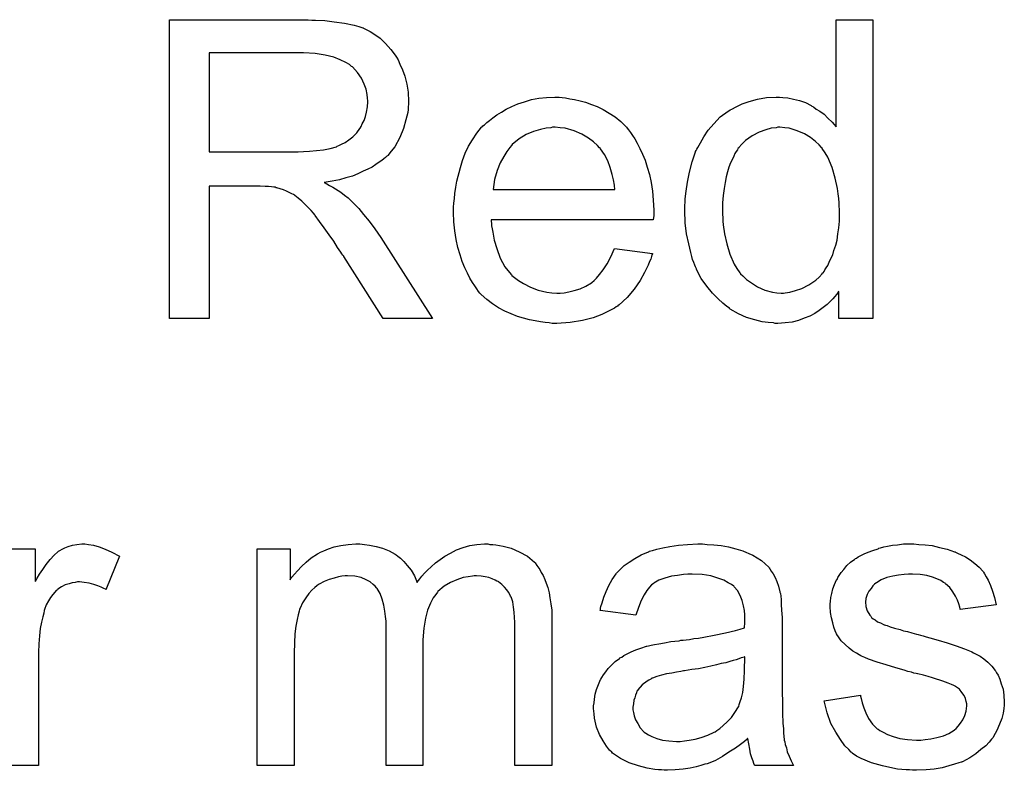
# Model space of a CAD drawing. Extents: x -2.2 to 8.3, y -2.9 to 5.2.
# Tile 147 of 205: x 3.707 to 3.97, y 1.724 to 1.925. Entities that reach past the tile are written whole.
import ezdxf

# ---------------------------------------------------------------- set-up
doc = ezdxf.new("R2010")
doc.units = 0
doc.layers.add('acc-ni-360-20-in-a_document', color=1, linetype='CONTINUOUS')

msp = doc.modelspace()

# ---------------------------------------------------------------- linework, layer by layer
at = {"layer": 'acc-ni-360-20-in-a_document', "color": 1}
for points in [[(3.784927, 1.924881), (3.785968, 1.924881), (3.788398, 1.924765), (3.790943, 1.924418), (3.79372, 1.924071), (3.796266, 1.923493), (3.797538, 1.923146), (3.79858, 1.922799), (3.798695, 1.922799), (3.798811, 1.922683), (3.799505, 1.922336), (3.800547, 1.921873), (3.801819, 1.921063), (3.803208, 1.920022), (3.804712, 1.918633), (3.8061, 1.917014), (3.807489, 1.915162), (3.807489, 1.915047), (3.807604, 1.914931), (3.808067, 1.914237), (3.80853, 1.91308), (3.809224, 1.911576), (3.809803, 1.90984), (3.810381, 1.907757), (3.810728, 1.905559), (3.810844, 1.90313), (3.810844, 1.903014), (3.810844, 1.902782), (3.810844, 1.90232), (3.810728, 1.901741), (3.810728, 1.900931), (3.810613, 1.900121), (3.81015, 1.898154), (3.809456, 1.89584), (3.80853, 1.893411), (3.807142, 1.890981), (3.806216, 1.889824), (3.80529, 1.888667), (3.805175, 1.888551), (3.805059, 1.888436), (3.804712, 1.888089), (3.804249, 1.887741), (3.803671, 1.887279), (3.802976, 1.886816), (3.802051, 1.886237), (3.801125, 1.885543), (3.799968, 1.884965), (3.798695, 1.884386), (3.797307, 1.883692), (3.795803, 1.883113), (3.794067, 1.882651), (3.792332, 1.882072), (3.790365, 1.881725), (3.788282, 1.881378), (3.788514, 1.881262), (3.788977, 1.881031), (3.789671, 1.880568), (3.790596, 1.880105), (3.792679, 1.878832), (3.79372, 1.878023), (3.794646, 1.877328), (3.794877, 1.877097), (3.795456, 1.876518), (3.796381, 1.875593), (3.797538, 1.874436), (3.798811, 1.872816), (3.800315, 1.871081), (3.801819, 1.868998), (3.803439, 1.866684), (3.817207, 1.844932), (3.804018, 1.844932), (3.793489, 1.861593), (3.793489, 1.861709), (3.793258, 1.86194), (3.793026, 1.862287), (3.792679, 1.86275), (3.791869, 1.864023), (3.790828, 1.865643), (3.789555, 1.867378), (3.788282, 1.869229), (3.78701, 1.870965), (3.785853, 1.872585), (3.785737, 1.8727), (3.78539, 1.873163), (3.784811, 1.873857), (3.784001, 1.874667), (3.782266, 1.876403), (3.78134, 1.877213), (3.780415, 1.877907), (3.780299, 1.878023), (3.780068, 1.878138), (3.779605, 1.87837), (3.778911, 1.878717), (3.778216, 1.879064), (3.777407, 1.879411), (3.775555, 1.879989), (3.77544, 1.879989), (3.775208, 1.880105), (3.774745, 1.880105), (3.774167, 1.880221), (3.773357, 1.880337), (3.772432, 1.880337), (3.771159, 1.880452), (3.757506, 1.880452), (3.757506, 1.844932), (3.746862, 1.844932), (3.746862, 1.924997), (3.784001, 1.924997), (3.784927, 1.924881)], [(3.935106, 1.844932), (3.925965, 1.844932), (3.925965, 1.852222), (3.92585, 1.852106), (3.925734, 1.851874), (3.925387, 1.851412), (3.924924, 1.850833), (3.924346, 1.850255), (3.923651, 1.84956), (3.922841, 1.848751), (3.9218, 1.847941), (3.920759, 1.847131), (3.919602, 1.846321), (3.918213, 1.845627), (3.916709, 1.845048), (3.915205, 1.84447), (3.91347, 1.844007), (3.911619, 1.843775), (3.909652, 1.84366), (3.908957, 1.84366), (3.908495, 1.843775), (3.907106, 1.843891), (3.905486, 1.844122), (3.90352, 1.844585), (3.901321, 1.84528), (3.899123, 1.846205), (3.896925, 1.847478), (3.896809, 1.847478), (3.896693, 1.847709), (3.895999, 1.848172), (3.894958, 1.849098), (3.893685, 1.850255), (3.892181, 1.851759), (3.890677, 1.85361), (3.889173, 1.855693), (3.8879, 1.858122), (3.8879, 1.858238), (3.887784, 1.858469), (3.887669, 1.858816), (3.887437, 1.859279), (3.887206, 1.859973), (3.886859, 1.860783), (3.886627, 1.861593), (3.886396, 1.862634), (3.885818, 1.864948), (3.885239, 1.86761), (3.884892, 1.870618), (3.884776, 1.873857), (3.884776, 1.873973), (3.884776, 1.874205), (3.884776, 1.874667), (3.884776, 1.875361), (3.884892, 1.876056), (3.884892, 1.876981), (3.885123, 1.879064), (3.88547, 1.881494), (3.886049, 1.884155), (3.886743, 1.886931), (3.887669, 1.889593), (3.887669, 1.889708), (3.887784, 1.88994), (3.888016, 1.890287), (3.888247, 1.89075), (3.888941, 1.892022), (3.889867, 1.893642), (3.891024, 1.895378), (3.892528, 1.897113), (3.894264, 1.898964), (3.896346, 1.900468), (3.896462, 1.900468), (3.896578, 1.900584), (3.896925, 1.900815), (3.897387, 1.901047), (3.898544, 1.901625), (3.900164, 1.902435), (3.902015, 1.90313), (3.904214, 1.903708), (3.906644, 1.904171), (3.909189, 1.904286), (3.910115, 1.904286), (3.91104, 1.904171), (3.912313, 1.904055), (3.913817, 1.903708), (3.915437, 1.903361), (3.917057, 1.902782), (3.918561, 1.901973), (3.918792, 1.901857), (3.919255, 1.901625), (3.919949, 1.901047), (3.920875, 1.900468), (3.922032, 1.899659), (3.923073, 1.898617), (3.92423, 1.897576), (3.925271, 1.896303), (3.925271, 1.924997), (3.935106, 1.924997), (3.935106, 1.844932)], [(3.782729, 1.916088), (3.757506, 1.916088), (3.757506, 1.889593), (3.78134, 1.889593), (3.782729, 1.889708), (3.784349, 1.889824), (3.7862, 1.88994), (3.788051, 1.890171), (3.789902, 1.890518), (3.791522, 1.890981), (3.791753, 1.891097), (3.792216, 1.891328), (3.79291, 1.891675), (3.793836, 1.892138), (3.794877, 1.892832), (3.795919, 1.893642), (3.79696, 1.894683), (3.79777, 1.89584), (3.797885, 1.895956), (3.798117, 1.896419), (3.798464, 1.897113), (3.798927, 1.898039), (3.799274, 1.89908), (3.799621, 1.900237), (3.799852, 1.901625), (3.799968, 1.903014), (3.799968, 1.90313), (3.799968, 1.903245), (3.799852, 1.903939), (3.799737, 1.904981), (3.799505, 1.906369), (3.798927, 1.907757), (3.798233, 1.909377), (3.797191, 1.910881), (3.795803, 1.912386), (3.795572, 1.912501), (3.794993, 1.912964), (3.794067, 1.913543), (3.792563, 1.914237), (3.790828, 1.914931), (3.788514, 1.915509), (3.785853, 1.915972), (3.782729, 1.916088)], [(3.851917, 1.904171), (3.852843, 1.904055), (3.854, 1.903824), (3.855273, 1.903592), (3.856777, 1.903245), (3.858165, 1.902898), (3.859785, 1.90232), (3.861289, 1.901741), (3.862909, 1.900931), (3.864529, 1.900006), (3.866148, 1.898964), (3.867653, 1.897692), (3.869041, 1.896303), (3.869157, 1.896188), (3.869388, 1.895956), (3.869735, 1.895493), (3.870198, 1.894799), (3.870776, 1.893989), (3.871355, 1.893064), (3.872049, 1.891907), (3.872743, 1.890518), (3.873438, 1.889014), (3.874132, 1.887394), (3.87471, 1.885543), (3.875289, 1.883576), (3.875752, 1.881378), (3.876099, 1.879064), (3.87633, 1.876634), (3.876446, 1.873973), (3.876446, 1.873857), (3.876446, 1.873395), (3.876446, 1.872585), (3.87633, 1.871428), (3.832943, 1.871428), (3.832943, 1.871312), (3.832943, 1.870965), (3.833058, 1.870502), (3.833058, 1.869808), (3.833174, 1.868998), (3.833405, 1.868072), (3.833753, 1.86599), (3.834447, 1.863676), (3.835372, 1.86113), (3.836645, 1.858816), (3.838265, 1.856734), (3.838381, 1.856734), (3.838496, 1.856502), (3.83919, 1.855924), (3.840232, 1.855114), (3.84162, 1.854304), (3.843471, 1.853379), (3.845554, 1.852569), (3.847868, 1.85199), (3.849141, 1.851874), (3.850529, 1.851759), (3.851455, 1.851759), (3.852496, 1.851874), (3.853769, 1.852106), (3.855157, 1.852453), (3.856777, 1.852916), (3.858281, 1.85361), (3.859785, 1.854535), (3.859901, 1.854651), (3.860479, 1.855114), (3.861173, 1.855808), (3.861983, 1.856734), (3.862909, 1.858006), (3.86395, 1.859626), (3.864992, 1.861477), (3.865917, 1.863676), (3.876099, 1.862403), (3.876099, 1.862287), (3.875983, 1.862056), (3.875867, 1.861593), (3.875636, 1.860899), (3.875289, 1.860205), (3.874942, 1.859279), (3.874016, 1.857312), (3.872859, 1.855114), (3.871239, 1.8528), (3.869388, 1.850602), (3.867074, 1.848519), (3.866958, 1.848519), (3.866727, 1.848288), (3.86638, 1.848056), (3.865917, 1.847709), (3.865223, 1.847362), (3.864529, 1.847015), (3.863603, 1.846552), (3.862562, 1.846089), (3.861405, 1.845627), (3.860248, 1.845164), (3.857355, 1.84447), (3.854116, 1.843891), (3.850529, 1.84366), (3.849256, 1.84366), (3.848446, 1.843775), (3.847405, 1.843891), (3.846132, 1.844122), (3.844744, 1.844354), (3.84324, 1.844585), (3.84, 1.845511), (3.838265, 1.846205), (3.836645, 1.846899), (3.83491, 1.847825), (3.83329, 1.848866), (3.831786, 1.850023), (3.830282, 1.851412), (3.830166, 1.851527), (3.829934, 1.851759), (3.829587, 1.852222), (3.829124, 1.852916), (3.828546, 1.853726), (3.827968, 1.854651), (3.827273, 1.855808), (3.826579, 1.857081), (3.825885, 1.858585), (3.825191, 1.860205), (3.824612, 1.862056), (3.824034, 1.864023), (3.823571, 1.866105), (3.823224, 1.868419), (3.822992, 1.870849), (3.822877, 1.873395), (3.822877, 1.87351), (3.822877, 1.874089), (3.822877, 1.874783), (3.822992, 1.875824), (3.823108, 1.877097), (3.823224, 1.878485), (3.823455, 1.880105), (3.823802, 1.881725), (3.824728, 1.885427), (3.825306, 1.887279), (3.826001, 1.889245), (3.826926, 1.891097), (3.827968, 1.892832), (3.829124, 1.894568), (3.830397, 1.896188), (3.830513, 1.896303), (3.830744, 1.896535), (3.831207, 1.896882), (3.831786, 1.89746), (3.83248, 1.898039), (3.833405, 1.898733), (3.834447, 1.899543), (3.835719, 1.900237), (3.836992, 1.901047), (3.838496, 1.901741), (3.840116, 1.902435), (3.841852, 1.903014), (3.843703, 1.903592), (3.84567, 1.903939), (3.847752, 1.904171), (3.84995, 1.904286), (3.851108, 1.904286), (3.851917, 1.904171)], [(3.850066, 1.896188), (3.849372, 1.896188), (3.848909, 1.896072), (3.847637, 1.895956), (3.846132, 1.895609), (3.844281, 1.895031), (3.842314, 1.894221), (3.840463, 1.893064), (3.838612, 1.89156), (3.838381, 1.891328), (3.837918, 1.89075), (3.837108, 1.889708), (3.836298, 1.88832), (3.835372, 1.8867), (3.834562, 1.884618), (3.833868, 1.882188), (3.833521, 1.879527), (3.866033, 1.879527), (3.866033, 1.879642), (3.866033, 1.879874), (3.865917, 1.880221), (3.865917, 1.880684), (3.865686, 1.882072), (3.865339, 1.883576), (3.86476, 1.885427), (3.864182, 1.887163), (3.863256, 1.888898), (3.862215, 1.890402), (3.862215, 1.890518), (3.861983, 1.890634), (3.861405, 1.891328), (3.860363, 1.892254), (3.858975, 1.893295), (3.85724, 1.894336), (3.855157, 1.895262), (3.852727, 1.895956), (3.851455, 1.896072), (3.850066, 1.896188)], [(3.91023, 1.896188), (3.909652, 1.896188), (3.909189, 1.896072), (3.907916, 1.895956), (3.906412, 1.895493), (3.904677, 1.894915), (3.902825, 1.893873), (3.900974, 1.892601), (3.900049, 1.891675), (3.899239, 1.89075), (3.899239, 1.890634), (3.899007, 1.890518), (3.898892, 1.890171), (3.898544, 1.889708), (3.898197, 1.88913), (3.89785, 1.888436), (3.897503, 1.887626), (3.89704, 1.8867), (3.896578, 1.885543), (3.896231, 1.88427), (3.895883, 1.882882), (3.895536, 1.881378), (3.895305, 1.879758), (3.895073, 1.877907), (3.894842, 1.87594), (3.894842, 1.873857), (3.894842, 1.873742), (3.894842, 1.873395), (3.894842, 1.872816), (3.894958, 1.872006), (3.894958, 1.871081), (3.895073, 1.870039), (3.895421, 1.86761), (3.895999, 1.864948), (3.896809, 1.862172), (3.897966, 1.859511), (3.89866, 1.858354), (3.89947, 1.857197), (3.899586, 1.857197), (3.899702, 1.856965), (3.90028, 1.856387), (3.901321, 1.855461), (3.902594, 1.854535), (3.904214, 1.853494), (3.906181, 1.852569), (3.908263, 1.85199), (3.90942, 1.851874), (3.910577, 1.851759), (3.911156, 1.851759), (3.911619, 1.851874), (3.912891, 1.85199), (3.914395, 1.852453), (3.916131, 1.853031), (3.917982, 1.853957), (3.919833, 1.85523), (3.920759, 1.85604), (3.921569, 1.856965), (3.921569, 1.857081), (3.9218, 1.857197), (3.922032, 1.857544), (3.922263, 1.858006), (3.92261, 1.858585), (3.923073, 1.859164), (3.92342, 1.860089), (3.923883, 1.861015), (3.924346, 1.862056), (3.924693, 1.863213), (3.925155, 1.864601), (3.925503, 1.86599), (3.925734, 1.86761), (3.925965, 1.869229), (3.926197, 1.871081), (3.926197, 1.873047), (3.926197, 1.873163), (3.926197, 1.873626), (3.926197, 1.874205), (3.926081, 1.875014), (3.926081, 1.87594), (3.925965, 1.877097), (3.92585, 1.87837), (3.925618, 1.879758), (3.92504, 1.882535), (3.92423, 1.885427), (3.923073, 1.888204), (3.922379, 1.889361), (3.921569, 1.890518), (3.921569, 1.890634), (3.921337, 1.89075), (3.920759, 1.891444), (3.919718, 1.892369), (3.918445, 1.893411), (3.916825, 1.894452), (3.914858, 1.895262), (3.91266, 1.895956), (3.911503, 1.896072), (3.91023, 1.896188)], [(3.70197, 1.783334), (3.710879, 1.783334), (3.710879, 1.774541), (3.710995, 1.774656), (3.711458, 1.775466), (3.712036, 1.776507), (3.712962, 1.77778), (3.713887, 1.779053), (3.714929, 1.780441), (3.71597, 1.781598), (3.717011, 1.782524), (3.717127, 1.782639), (3.717474, 1.782871), (3.718168, 1.783218), (3.718862, 1.783565), (3.719788, 1.783912), (3.720945, 1.784259), (3.722102, 1.784491), (3.723375, 1.784606), (3.724185, 1.784606), (3.725226, 1.784491)], [(3.725226, 1.784491), (3.726499, 1.784259), (3.728003, 1.783796), (3.729622, 1.783218), (3.731474, 1.782408), (3.733441, 1.781367), (3.729854, 1.772342), (3.729738, 1.772458), (3.729275, 1.772689), (3.728581, 1.773036), (3.727656, 1.773383), (3.726614, 1.773731), (3.725342, 1.774078), (3.724069, 1.774309), (3.722796, 1.774425), (3.722218, 1.774425), (3.721639, 1.774309), (3.720829, 1.774193), (3.720019, 1.773962), (3.718978, 1.773615), (3.717937, 1.773152), (3.717011, 1.772458), (3.716896, 1.772342), (3.716548, 1.772111), (3.716201, 1.771648), (3.715623, 1.77107), (3.715044, 1.77026), (3.714466, 1.769334), (3.713887, 1.768293), (3.713425, 1.76702), (3.713309, 1.766789), (3.713193, 1.766094), (3.712962, 1.765053), (3.712615, 1.763665), (3.712267, 1.761929), (3.712036, 1.759962), (3.71192, 1.75788), (3.711805, 1.755566), (3.711805, 1.725252), (3.70197, 1.725252)], [(3.832595, 1.784491), (3.833405, 1.784491), (3.834215, 1.784375), (3.836182, 1.784028), (3.838265, 1.783449), (3.840463, 1.782524), (3.842661, 1.781367), (3.844513, 1.779747), (3.844744, 1.779516), (3.845207, 1.778821), (3.846017, 1.77778), (3.846364, 1.77697), (3.846827, 1.77616), (3.847289, 1.775119), (3.847637, 1.774078), (3.848099, 1.772921), (3.848446, 1.771532), (3.848678, 1.770144), (3.848909, 1.768524), (3.849141, 1.766904), (3.849141, 1.765053), (3.849141, 1.725252), (3.839306, 1.725252), (3.839306, 1.761698), (3.839306, 1.761813), (3.839306, 1.761929), (3.839306, 1.762623), (3.839306, 1.763665), (3.83919, 1.764937), (3.839075, 1.766326), (3.838959, 1.767714), (3.838728, 1.769103), (3.838381, 1.770144), (3.838381, 1.77026), (3.838149, 1.770607), (3.837918, 1.77107), (3.837571, 1.771648), (3.837108, 1.772342), (3.836529, 1.773036), (3.835835, 1.773731), (3.83491, 1.774425), (3.834794, 1.774541), (3.834447, 1.774656), (3.833984, 1.774888), (3.833174, 1.775235), (3.832364, 1.775582), (3.831323, 1.775813), (3.830282, 1.775929), (3.829009, 1.776045), (3.82843, 1.776045), (3.827968, 1.775929), (3.826811, 1.775813), (3.825422, 1.775582), (3.823802, 1.775003), (3.822067, 1.774309), (3.820331, 1.773268), (3.818711, 1.771879), (3.818596, 1.771648), (3.818133, 1.77107), (3.817439, 1.770144), (3.816745, 1.768755), (3.815935, 1.766904), (3.815356, 1.764706), (3.814893, 1.762045), (3.814662, 1.758921), (3.814662, 1.725252), (3.804827, 1.725252), (3.804827, 1.762855), (3.804827, 1.76297), (3.804827, 1.763202), (3.804827, 1.763433), (3.804827, 1.763896), (3.804712, 1.765169), (3.80448, 1.766557), (3.804249, 1.768177), (3.803786, 1.769797), (3.803208, 1.771301), (3.802398, 1.772689), (3.802282, 1.772805), (3.801935, 1.773268), (3.801356, 1.773731), (3.800547, 1.774425), (3.799505, 1.775003), (3.798117, 1.775582), (3.796497, 1.775929), (3.79453, 1.776045), (3.793836, 1.776045), (3.793026, 1.775929), (3.792101, 1.775813), (3.790943, 1.775466), (3.789555, 1.775119), (3.788282, 1.774541), (3.786894, 1.773846), (3.786778, 1.773731), (3.786316, 1.773383), (3.785737, 1.772921), (3.784927, 1.772226), (3.784117, 1.771301), (3.783307, 1.770144), (3.782497, 1.768871), (3.781803, 1.767367), (3.781688, 1.767136), (3.781572, 1.766557), (3.78134, 1.765632), (3.780993, 1.764359), (3.780646, 1.762623), (3.780415, 1.760541), (3.780299, 1.758111), (3.780183, 1.755334), (3.780183, 1.725252), (3.770349, 1.725252), (3.770349, 1.783334), (3.779142, 1.783334), (3.779142, 1.775003), (3.779258, 1.775235), (3.779605, 1.775697), (3.780299, 1.776507), (3.781109, 1.777433), (3.78215, 1.77859), (3.783423, 1.779747), (3.784811, 1.780904), (3.786431, 1.781945), (3.786663, 1.782061), (3.787241, 1.782408), (3.788167, 1.782755), (3.789439, 1.783334), (3.790943, 1.783796), (3.792679, 1.784144), (3.794646, 1.784491), (3.796729, 1.784606), (3.79777, 1.784606), (3.799043, 1.784491), (3.800431, 1.784259), (3.802166, 1.783912), (3.803902, 1.783449), (3.805637, 1.782755), (3.807257, 1.78183), (3.807489, 1.781714), (3.807951, 1.781367), (3.808646, 1.780788), (3.809571, 1.779863), (3.810497, 1.778821), (3.811538, 1.777549), (3.812464, 1.776045), (3.813158, 1.774309), (3.813274, 1.774425), (3.813505, 1.774772), (3.813852, 1.775235), (3.814431, 1.775929), (3.815125, 1.776739), (3.815935, 1.777549), (3.81686, 1.778474), (3.818017, 1.779516), (3.81929, 1.780441), (3.820563, 1.781367), (3.822067, 1.782177), (3.823687, 1.782987), (3.825422, 1.783681), (3.827273, 1.784144), (3.829124, 1.784491), (3.831207, 1.784606), (3.832017, 1.784606), (3.832595, 1.784491)], [(3.890793, 1.784491), (3.892528, 1.784375), (3.894495, 1.784144), (3.896462, 1.783796), (3.898429, 1.783334), (3.90028, 1.782755), (3.900511, 1.782639), (3.90109, 1.782408), (3.9019, 1.782061), (3.902941, 1.781598), (3.904098, 1.780904), (3.905255, 1.78021), (3.906296, 1.779284), (3.907222, 1.778359), (3.907338, 1.778243), (3.907569, 1.777896), (3.907916, 1.777317), (3.908379, 1.776623), (3.908957, 1.775582), (3.90942, 1.774541), (3.909883, 1.773268), (3.91023, 1.771764), (3.91023, 1.771648), (3.910346, 1.771301), (3.910462, 1.770607), (3.910577, 1.769681), (3.910577, 1.768408), (3.910693, 1.766904), (3.910809, 1.764937), (3.910809, 1.762739), (3.910809, 1.749549), (3.910809, 1.749434), (3.910809, 1.748971), (3.910809, 1.748277), (3.910809, 1.747351), (3.910809, 1.74631), (3.910809, 1.745037), (3.910924, 1.74226), (3.910924, 1.739368), (3.91104, 1.736475), (3.911156, 1.735203), (3.911156, 1.734045), (3.911271, 1.733004), (3.911387, 1.732194), (3.911387, 1.732079), (3.911503, 1.731616), (3.911619, 1.730922), (3.911966, 1.729996), (3.912197, 1.728955), (3.91266, 1.727798), (3.913238, 1.726525), (3.913817, 1.725252), (3.90352, 1.725252), (3.903404, 1.725368), (3.903288, 1.725831), (3.903057, 1.726409), (3.90271, 1.727335), (3.902363, 1.728376), (3.902131, 1.729649), (3.9019, 1.731037), (3.901668, 1.732541), (3.901553, 1.732541), (3.901437, 1.73231), (3.900743, 1.731732), (3.899702, 1.730922), (3.898313, 1.72988), (3.896578, 1.728839), (3.894842, 1.727682), (3.892991, 1.726641), (3.891024, 1.725831), (3.890793, 1.725715), (3.890098, 1.725599), (3.889057, 1.725252), (3.887784, 1.724905), (3.886165, 1.724558), (3.884313, 1.724327), (3.882231, 1.724095), (3.880148, 1.72398), (3.879223, 1.72398), (3.878528, 1.724095), (3.877718, 1.724095), (3.876793, 1.724211), (3.87471, 1.724558), (3.872396, 1.725137), (3.869851, 1.725947), (3.867537, 1.727103), (3.865454, 1.728608), (3.865223, 1.728839), (3.864644, 1.729418), (3.863834, 1.730459), (3.862909, 1.731847), (3.861983, 1.733583), (3.861173, 1.73555), (3.860595, 1.737979), (3.860479, 1.739136), (3.860363, 1.740525), (3.860363, 1.740756), (3.860363, 1.741219), (3.860479, 1.742029), (3.860595, 1.74307), (3.860826, 1.744343), (3.861173, 1.745616), (3.861636, 1.747004), (3.862215, 1.748277), (3.86233, 1.748392), (3.862562, 1.748855), (3.863025, 1.749549), (3.863603, 1.750359), (3.864297, 1.751285), (3.865223, 1.75221), (3.866148, 1.753136), (3.867305, 1.753946), (3.867421, 1.754062), (3.867884, 1.754293), (3.868463, 1.754756), (3.869388, 1.755219), (3.870429, 1.755681), (3.871702, 1.75626), (3.872975, 1.756723), (3.874479, 1.757186), (3.874595, 1.757186), (3.875057, 1.757301), (3.875752, 1.757533), (3.876677, 1.757648), (3.877834, 1.75788), (3.879338, 1.758111), (3.881074, 1.758458), (3.883156, 1.75869), (3.883272, 1.75869), (3.883735, 1.758805), (3.884313, 1.758805), (3.885123, 1.758921), (3.886049, 1.759037), (3.887206, 1.759268), (3.888479, 1.759384), (3.889867, 1.759615), (3.892644, 1.760194), (3.895652, 1.760772), (3.898313, 1.761466), (3.899586, 1.761813), (3.900743, 1.762161), (3.900743, 1.762276), (3.900743, 1.762508), (3.900858, 1.763202), (3.900858, 1.764012), (3.900858, 1.764475), (3.900858, 1.764706), (3.900858, 1.764822), (3.900858, 1.764937), (3.900858, 1.765632), (3.900743, 1.766789), (3.900511, 1.768061), (3.900164, 1.76945), (3.899586, 1.770838), (3.898892, 1.772111), (3.897966, 1.773152), (3.89785, 1.773268), (3.897272, 1.773731), (3.896346, 1.774193), (3.895189, 1.774888), (3.893569, 1.775466), (3.891718, 1.776045), (3.889404, 1.776392), (3.886743, 1.776507), (3.885586, 1.776507), (3.884429, 1.776392), (3.882809, 1.77616), (3.881189, 1.775929), (3.879454, 1.775466), (3.877834, 1.774888), (3.876446, 1.774078), (3.87633, 1.773962), (3.875867, 1.773615), (3.875289, 1.773036), (3.874595, 1.772111), (3.8739, 1.770954), (3.87309, 1.76945), (3.872396, 1.767599), (3.871702, 1.765516), (3.862099, 1.766789), (3.862099, 1.766904), (3.862215, 1.76702), (3.862215, 1.767367), (3.86233, 1.76783), (3.862677, 1.768871), (3.86314, 1.770375), (3.863719, 1.771879), (3.864413, 1.773499), (3.865339, 1.775119), (3.86638, 1.776623), (3.866496, 1.776739), (3.866958, 1.777202), (3.867653, 1.777896), (3.868578, 1.778821), (3.869851, 1.779747), (3.871355, 1.780673), (3.87309, 1.781714), (3.875057, 1.782524), (3.875173, 1.782524), (3.875289, 1.782639), (3.875636, 1.782755), (3.876099, 1.782871), (3.877256, 1.783218), (3.878876, 1.783565), (3.880727, 1.783912), (3.883041, 1.784259), (3.88547, 1.784491), (3.888247, 1.784606), (3.88952, 1.784606), (3.890793, 1.784491)], [(3.94737, 1.784491), (3.949105, 1.784375), (3.950957, 1.784144), (3.952923, 1.783681), (3.955006, 1.783218), (3.956973, 1.782524), (3.957089, 1.782524), (3.957204, 1.782408), (3.957783, 1.782177), (3.958709, 1.781714), (3.959865, 1.781135), (3.961138, 1.780325), (3.962411, 1.7794), (3.963568, 1.778359), (3.964609, 1.777202), (3.964725, 1.777086), (3.964956, 1.776623), (3.965419, 1.775813), (3.965998, 1.774888), (3.966576, 1.773499), (3.967155, 1.771995), (3.967617, 1.77026), (3.96808, 1.768293), (3.958477, 1.76702), (3.958477, 1.767251), (3.958361, 1.767714), (3.95813, 1.768524), (3.957783, 1.769565), (3.957204, 1.770607), (3.95651, 1.771764), (3.9557, 1.772921), (3.954543, 1.773962), (3.954428, 1.774078), (3.953965, 1.774309), (3.953271, 1.774772), (3.952229, 1.775235), (3.951072, 1.775697), (3.949568, 1.77616), (3.947717, 1.776392), (3.94575, 1.776507), (3.944593, 1.776507), (3.943436, 1.776392), (3.941932, 1.776276), (3.940428, 1.775929), (3.938808, 1.775582), (3.937304, 1.775003), (3.936031, 1.774193), (3.935916, 1.774078), (3.935568, 1.773846), (3.935106, 1.773383), (3.934643, 1.772689), (3.934064, 1.771995), (3.933602, 1.77107), (3.933255, 1.770028), (3.933139, 1.768987), (3.933139, 1.768871), (3.933139, 1.76864), (3.933255, 1.768293), (3.933255, 1.76783), (3.933602, 1.766673), (3.934296, 1.765516), (3.934412, 1.7654), (3.934527, 1.765284), (3.934759, 1.764937), (3.935221, 1.76459), (3.935684, 1.764243), (3.936378, 1.76378), (3.937188, 1.763433), (3.938114, 1.76297), (3.93823, 1.76297), (3.938461, 1.762855), (3.938924, 1.762739), (3.939734, 1.762392), (3.940891, 1.762045), (3.942395, 1.761698), (3.94332, 1.761351), (3.944362, 1.761119), (3.945519, 1.760772), (3.946791, 1.760425), (3.946907, 1.760425), (3.947254, 1.760309), (3.947833, 1.760194), (3.948527, 1.759962), (3.949337, 1.759731), (3.950378, 1.759499), (3.952576, 1.758805), (3.955006, 1.758111), (3.957436, 1.757301), (3.959634, 1.756491), (3.96056, 1.756144), (3.96137, 1.755797), (3.961601, 1.755681), (3.962064, 1.75545), (3.962758, 1.755103), (3.963799, 1.754524), (3.964841, 1.75383), (3.965882, 1.752905), (3.966923, 1.751863), (3.967849, 1.750706), (3.967965, 1.750591), (3.968196, 1.750128), (3.968659, 1.749434), (3.969122, 1.748392), (3.969469, 1.74712), (3.969931, 1.745731), (3.970163, 1.744111), (3.970278, 1.74226), (3.970278, 1.742029), (3.970278, 1.74145), (3.970163, 1.740525), (3.969931, 1.739252), (3.969584, 1.737864), (3.969006, 1.73636), (3.968312, 1.734624), (3.967386, 1.733004), (3.96727, 1.732773), (3.966807, 1.73231), (3.966229, 1.7315), (3.965303, 1.730574), (3.964031, 1.729533), (3.962642, 1.728376), (3.961023, 1.727335), (3.959056, 1.726294), (3.95894, 1.726294), (3.958824, 1.726178), (3.95813, 1.725947), (3.956973, 1.725599), (3.955469, 1.725137), (3.953618, 1.724674), (3.951535, 1.724327), (3.949337, 1.724095), (3.946791, 1.72398), (3.94575, 1.72398), (3.94494, 1.724095), (3.944015, 1.724095), (3.942858, 1.724211), (3.941701, 1.724327), (3.940428, 1.724558), (3.937651, 1.725137), (3.934759, 1.725947), (3.931982, 1.727103), (3.930709, 1.727798), (3.929552, 1.728608), (3.929436, 1.728723), (3.929321, 1.728839), (3.928626, 1.729533), (3.927585, 1.730574), (3.926428, 1.732194), (3.925155, 1.734161), (3.923883, 1.736475), (3.922841, 1.739368), (3.922032, 1.742607), (3.93175, 1.744111), (3.93175, 1.743996), (3.93175, 1.74388), (3.931982, 1.743186), (3.932213, 1.742029), (3.932676, 1.740756), (3.933255, 1.739368), (3.933949, 1.737864), (3.93499, 1.73636), (3.936263, 1.735087), (3.936494, 1.734971), (3.936957, 1.734624), (3.937883, 1.734161), (3.939039, 1.733583), (3.940544, 1.733004), (3.942279, 1.732541), (3.944362, 1.732194), (3.946791, 1.732079), (3.947948, 1.732079), (3.949105, 1.732194), (3.95061, 1.732426), (3.952229, 1.732773), (3.953965, 1.733236), (3.955469, 1.733814), (3.956857, 1.73474), (3.956973, 1.734855), (3.957436, 1.735203), (3.957899, 1.735781), (3.958593, 1.736591), (3.959171, 1.737516), (3.95975, 1.738674), (3.960097, 1.739831), (3.960213, 1.741219), (3.960213, 1.741335), (3.960213, 1.741797), (3.960097, 1.742376), (3.959865, 1.743186), (3.959518, 1.743996), (3.95894, 1.744806), (3.958246, 1.745731), (3.957204, 1.746425), (3.957089, 1.746541), (3.956742, 1.746657), (3.956163, 1.747004), (3.955238, 1.747351), (3.953849, 1.747814), (3.953039, 1.748161), (3.952114, 1.748392), (3.951072, 1.748739), (3.949915, 1.749086), (3.948643, 1.749434), (3.947139, 1.749781), (3.947023, 1.749781), (3.946676, 1.749896), (3.946097, 1.750012), (3.945403, 1.750244), (3.944477, 1.750475), (3.943436, 1.750822), (3.941238, 1.7514), (3.938692, 1.75221), (3.936263, 1.752905), (3.933949, 1.753715), (3.932907, 1.754177), (3.932097, 1.754524), (3.931866, 1.75464), (3.931403, 1.754871), (3.930709, 1.755334), (3.929784, 1.755913), (3.928742, 1.756723), (3.927701, 1.757648), (3.92666, 1.75869), (3.925734, 1.759962), (3.925618, 1.760078), (3.925387, 1.760541), (3.92504, 1.761351), (3.924693, 1.762276), (3.924346, 1.763433), (3.923999, 1.764822), (3.923767, 1.76621), (3.923651, 1.76783), (3.923651, 1.768061), (3.923651, 1.768524), (3.923767, 1.769218), (3.923883, 1.77026), (3.924114, 1.771301), (3.924346, 1.772574), (3.924808, 1.773731), (3.925387, 1.775003), (3.925503, 1.775119), (3.925734, 1.775582), (3.926081, 1.77616), (3.92666, 1.77697), (3.927354, 1.77778), (3.928164, 1.778821), (3.929089, 1.779747), (3.930246, 1.780557), (3.930362, 1.780673), (3.930709, 1.780788), (3.931172, 1.781135), (3.931866, 1.781483), (3.932792, 1.781945), (3.933833, 1.782408), (3.935106, 1.782871), (3.936494, 1.783334), (3.936726, 1.783449), (3.937188, 1.783565), (3.937998, 1.783796), (3.939039, 1.784028), (3.940312, 1.784259), (3.941701, 1.784375), (3.94332, 1.784606), (3.946097, 1.784606), (3.94737, 1.784491)], [(3.900858, 1.754409), (3.900743, 1.754409), (3.900627, 1.754293), (3.90028, 1.754177), (3.899817, 1.754062), (3.899239, 1.75383), (3.898544, 1.753599), (3.897735, 1.753367), (3.896809, 1.753136), (3.895768, 1.752789), (3.894495, 1.752557), (3.893222, 1.75221), (3.891718, 1.751863), (3.890098, 1.751516), (3.888479, 1.751169), (3.886627, 1.750938), (3.88466, 1.750591), (3.884429, 1.750591), (3.883735, 1.750475), (3.882578, 1.750244), (3.881305, 1.750012), (3.879917, 1.749781), (3.878528, 1.749434), (3.877256, 1.749086), (3.876099, 1.748624), (3.875983, 1.748624), (3.875636, 1.748392), (3.875173, 1.748161), (3.87471, 1.747814), (3.873322, 1.746888), (3.872165, 1.7455), (3.872165, 1.745384), (3.871934, 1.745153), (3.871818, 1.74469), (3.871586, 1.744111), (3.871355, 1.743417), (3.871124, 1.742723), (3.871008, 1.741797), (3.870892, 1.740872), (3.870892, 1.740756), (3.870892, 1.740178), (3.871008, 1.739483), (3.871239, 1.738558), (3.871586, 1.737516), (3.872165, 1.736475), (3.872859, 1.735318), (3.873785, 1.734277), (3.8739, 1.734161), (3.874363, 1.73393), (3.875057, 1.733467), (3.875983, 1.733004), (3.877256, 1.732541), (3.87876, 1.732079), (3.880495, 1.731847), (3.882578, 1.731732), (3.883503, 1.731732), (3.88466, 1.731847), (3.885933, 1.732079), (3.887553, 1.73231), (3.889173, 1.732773), (3.890908, 1.733351), (3.892644, 1.734161), (3.892875, 1.734277), (3.893338, 1.734624), (3.894148, 1.735203), (3.895073, 1.736012), (3.896115, 1.736938), (3.897272, 1.738095), (3.898197, 1.739483), (3.899123, 1.740987), (3.899239, 1.741103), (3.899354, 1.741566), (3.899586, 1.742376), (3.899933, 1.743417), (3.90028, 1.744806), (3.900511, 1.746425), (3.900627, 1.748392), (3.900743, 1.750706), (3.900858, 1.754409)]]:
    msp.add_lwpolyline(points, dxfattribs=at)

doc.saveas('drawing.dxf')
